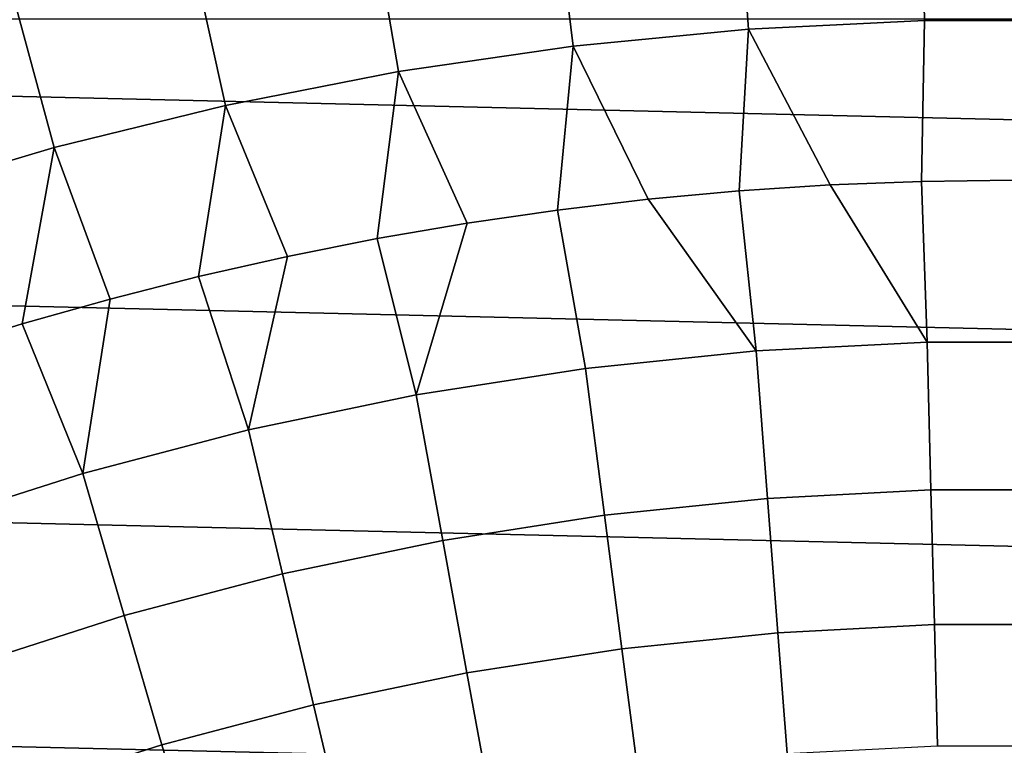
# Model space of a CAD drawing. Header units: metres. Extents: x -28 to 70, y -212 to 27.
# Tile 125 of 220: x -4.84 to -0.04, y 14.25 to 17.78. Entities that reach past the tile are written whole.
import ezdxf

# ---------------------------------------------------------------- set-up
doc = ezdxf.new("R2010")
doc.units = ezdxf.units.M
doc.layers.add('solid_10_261_012_XXX', color=7, linetype='CONTINUOUS')

msp = doc.modelspace()

# ---------------------------------------------------------------- linework, layer by layer
at = {"layer": 'solid_10_261_012_XXX'}
for points in [[(-0.447146, 18.499414, 159.081161), (-1.340393, 18.456209, 159.081161), (-1.288157, 17.736958, 160.570648), (-0.42972, 17.778481, 160.570648)], [(0.447146, 18.499414, 159.081161), (-0.447146, 18.499414, 159.081161), (-0.42972, 17.778481, 160.570648), (0.42972, 17.778481, 160.570648)], [(-1.340393, 18.456209, 159.081161), (-2.230509, 18.369898, 159.081161), (-2.143585, 17.654011, 160.570648), (-1.288157, 17.736958, 160.570648)], [(-2.230509, 18.369898, 159.081161), (-3.115416, 18.240683, 159.081161), (-2.994007, 17.529831, 160.570648), (-2.143585, 17.654011, 160.570648)], [(-3.115416, 18.240683, 159.081161), (-3.993047, 18.068865, 159.081161), (-3.837435, 17.364708, 160.570648), (-2.994007, 17.529831, 160.570648)], [(-3.993047, 18.068865, 159.081161), (-4.861352, 17.854847, 159.081161), (-4.671902, 17.159031, 160.570648), (-3.837435, 17.364708, 160.570648)], [(-4.861352, 17.854847, 159.081161), (-5.718303, 17.599127, 159.081161), (-5.495457, 16.913279, 160.570648), (-4.671902, 17.159031, 160.570648)], [(-20.973801, 17.786221, -5), (21.784515, 16.783468, -5), (22.547155, 15.744069, -5), (-21.784515, 16.783468, -5)], [(-20.973801, 17.786221, -5), (20.973801, 17.786221, -5), (21.784515, 16.783468, -5)], [(-0.42972, 17.778481, 160.570648), (-1.288157, 17.736958, 160.570648), (-0.889711, 16.976702, 162.026337), (-0.445008, 16.994175, 162.026337)], [(0.42972, 17.778481, 160.570648), (-0.42972, 17.778481, 160.570648), (-0.445008, 16.994175, 162.026337), (0, 17, 162.026337)], [(-1.288157, 17.736958, 160.570648), (-2.143585, 17.654011, 160.570648), (-1.776984, 16.906872, 162.026337), (-1.333805, 16.947596, 162.026337)], [(-1.288157, 17.736958, 160.570648), (-1.333805, 16.947596, 162.026337), (-0.889711, 16.976702, 162.026337)], [(-2.143585, 17.654011, 160.570648), (-2.994007, 17.529831, 160.570648), (-2.659386, 16.790701, 162.026337), (-2.218945, 16.854563, 162.026337)], [(-2.143585, 17.654011, 160.570648), (-2.218945, 16.854563, 162.026337), (-1.776984, 16.906872, 162.026337)], [(-2.994007, 17.529831, 160.570648), (-3.837435, 17.364708, 160.570648), (-3.534499, 16.62851, 162.026337), (-3.098004, 16.715334, 162.026337)], [(-2.994007, 17.529831, 160.570648), (-3.098004, 16.715334, 162.026337), (-2.659386, 16.790701, 162.026337)], [(-3.837435, 17.364708, 160.570648), (-4.671902, 17.159031, 160.570648), (-4.399924, 16.420738, 162.026337), (-3.968571, 16.530289, 162.026337)], [(-3.837435, 17.364708, 160.570648), (-3.968571, 16.530289, 162.026337), (-3.534499, 16.62851, 162.026337)], [(-4.671902, 17.159031, 160.570648), (-5.495457, 16.913279, 160.570648), (-5.253289, 16.167961, 162.026337), (-4.828261, 16.299936, 162.026337)], [(-4.671902, 17.159031, 160.570648), (-4.828261, 16.299936, 162.026337), (-4.399924, 16.420738, 162.026337)], [(-0.445008, 16.994175, 162.026337), (-0.889711, 16.976702, 162.026337), (-0.417537, 16.210951, 163.48201)], [(-0.445008, 16.994175, 162.026337), (-0.417537, 16.210951, 163.48201), (0.417537, 16.210951, 163.48201), (0, 17, 162.026337)], [(-1.333805, 16.947596, 162.026337), (-1.776984, 16.906872, 162.026337), (-1.251503, 16.167963, 163.48201)], [(-1.333805, 16.947596, 162.026337), (-1.251503, 16.167963, 163.48201), (-0.417537, 16.210951, 163.48201), (-0.889711, 16.976702, 162.026337)], [(-2.218945, 16.854563, 162.026337), (-2.08215, 16.0821, 163.48201), (-1.251503, 16.167963, 163.48201), (-1.776984, 16.906872, 162.026337)], [(-2.218945, 16.854563, 162.026337), (-2.659386, 16.790701, 162.026337), (-2.907275, 15.953589, 163.48201), (-2.08215, 16.0821, 163.48201)], [(-21.784515, 16.783468, -5), (22.547155, 15.744069, -5), (23.260418, 14.669795, -5), (-22.547155, 15.744069, -5)], [(-2.659386, 16.790701, 162.026337), (-3.098004, 16.715334, 162.026337), (-2.907275, 15.953589, 163.48201)], [(-3.098004, 16.715334, 162.026337), (-3.534499, 16.62851, 162.026337), (-3.724692, 15.782773, 163.48201), (-2.907275, 15.953589, 163.48201)], [(-3.534499, 16.62851, 162.026337), (-3.968571, 16.530289, 162.026337), (-3.724692, 15.782773, 163.48201)], [(-3.968571, 16.530289, 162.026337), (-4.399924, 16.420738, 162.026337), (-4.53223, 15.570105, 163.48201), (-3.724692, 15.782773, 163.48201)], [(-4.399924, 16.420738, 162.026337), (-4.828261, 16.299936, 162.026337), (-4.53223, 15.570105, 163.48201)], [(-4.828261, 16.299936, 162.026337), (-5.253289, 16.167961, 162.026337), (-5.327751, 15.316146, 163.48201), (-4.53223, 15.570105, 163.48201)], [(-0.417537, 16.210951, 163.48201), (-1.251503, 16.167963, 163.48201), (-1.195848, 15.448968, 164.971497), (-0.398969, 15.490045, 164.971497)], [(0.417537, 16.210951, 163.48201), (-0.417537, 16.210951, 163.48201), (-0.398969, 15.490045, 164.971497), (0.398969, 15.490045, 164.971497)], [(-1.251503, 16.167963, 163.48201), (-2.08215, 16.0821, 163.48201), (-1.989556, 15.366923, 164.971497), (-1.195848, 15.448968, 164.971497)], [(-2.08215, 16.0821, 163.48201), (-2.907275, 15.953589, 163.48201), (-2.777988, 15.244128, 164.971497), (-1.989556, 15.366923, 164.971497)], [(-2.907275, 15.953589, 163.48201), (-3.724692, 15.782773, 163.48201), (-3.559053, 15.080909, 164.971497), (-2.777988, 15.244128, 164.971497)], [(-22.547155, 15.744069, -5), (23.260418, 14.669795, -5), (23.922382, 13.563541, -5), (-23.260418, 14.669795, -5)], [(-3.724692, 15.782773, 163.48201), (-4.53223, 15.570105, 163.48201), (-4.330681, 14.877697, 164.971497), (-3.559053, 15.080909, 164.971497)], [(-4.53223, 15.570105, 163.48201), (-5.327751, 15.316146, 163.48201), (-5.090824, 14.635033, 164.971497), (-4.330681, 14.877697, 164.971497)], [(-0.398969, 15.490045, 164.971497), (-1.195848, 15.448968, 164.971497), (-1.145185, 14.794456, 166.490601), (-0.382066, 14.833793, 166.490601)], [(0.398969, 15.490045, 164.971497), (-0.398969, 15.490045, 164.971497), (-0.382066, 14.833793, 166.490601), (0.382066, 14.833793, 166.490601)], [(-1.195848, 15.448968, 164.971497), (-1.989556, 15.366923, 164.971497), (-1.905266, 14.715887, 166.490601), (-1.145185, 14.794456, 166.490601)], [(-1.989556, 15.366923, 164.971497), (-2.777988, 15.244128, 164.971497), (-2.660296, 14.598295, 166.490601), (-1.905266, 14.715887, 166.490601)], [(-2.777988, 15.244128, 164.971497), (-3.559053, 15.080909, 164.971497), (-3.40827, 14.44199, 166.490601), (-2.660296, 14.598295, 166.490601)], [(-3.559053, 15.080909, 164.971497), (-4.330681, 14.877697, 164.971497), (-4.147207, 14.247388, 166.490601), (-3.40827, 14.44199, 166.490601)], [(-4.330681, 14.877697, 164.971497), (-5.090824, 14.635033, 164.971497), (-4.875146, 14.015004, 166.490601), (-4.147207, 14.247388, 166.490601)], [(-0.382066, 14.833793, 166.490601), (-1.145185, 14.794456, 166.490601), (-1.099606, 14.205636, 168.036514), (-0.36686, 14.243407, 168.036514)], [(0.382066, 14.833793, 166.490601), (-0.382066, 14.833793, 166.490601), (-0.36686, 14.243407, 168.036514), (0.36686, 14.243407, 168.036514)], [(-1.145185, 14.794456, 166.490601), (-1.905266, 14.715887, 166.490601), (-1.829437, 14.130195, 168.036514), (-1.099606, 14.205636, 168.036514)], [(-1.905266, 14.715887, 166.490601), (-2.660296, 14.598295, 166.490601), (-2.554416, 14.017282, 168.036514), (-1.829437, 14.130195, 168.036514)], [(-23.260418, 14.669795, -5), (23.922382, 13.563541, -5), (24.531904, 12.427213, -5), (-23.922382, 13.563541, -5)], [(-2.660296, 14.598295, 166.490601), (-3.40827, 14.44199, 166.490601), (-3.272621, 13.867198, 168.036514), (-2.554416, 14.017282, 168.036514)], [(-3.40827, 14.44199, 166.490601), (-4.147207, 14.247388, 166.490601), (-3.982148, 13.680341, 168.036514), (-3.272621, 13.867198, 168.036514)], [(-4.147207, 14.247388, 166.490601), (-4.875146, 14.015004, 166.490601), (-4.681115, 13.457206, 168.036514), (-3.982148, 13.680341, 168.036514)]]:
    msp.add_3dface(points, dxfattribs=at)

doc.saveas('drawing.dxf')
